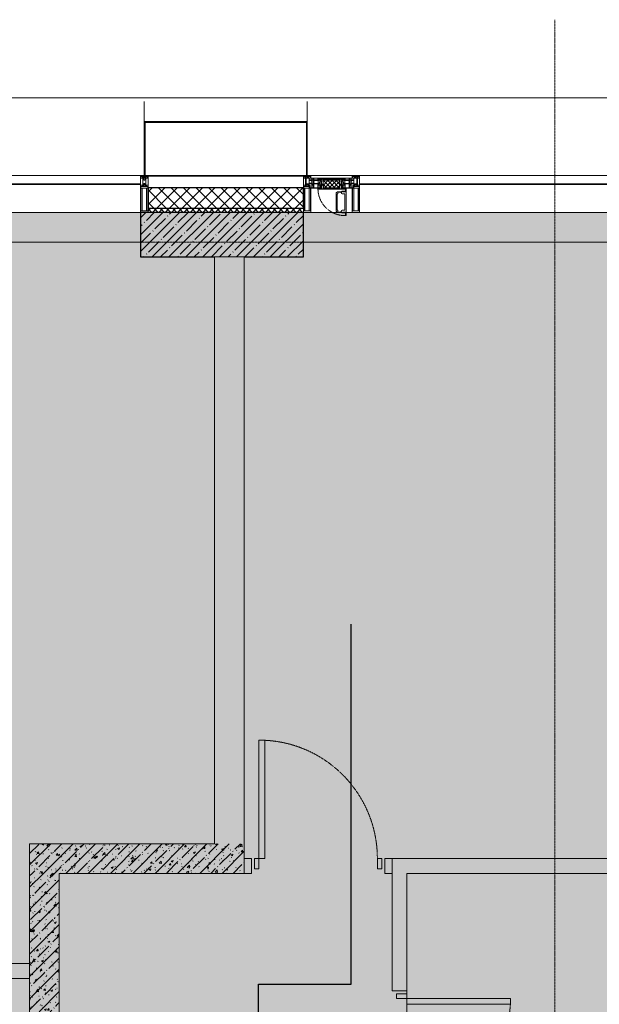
# Model space of a CAD drawing. Header units: millimetres. Extents: x -542966 to 178656, y -69521 to 267189.
# Tile 144 of 256: x -187720 to -183803, y 249486 to 256140. Entities that reach past the tile are written whole.
import ezdxf

# ---------------------------------------------------------------- set-up
doc = ezdxf.new("R2010")
doc.units = ezdxf.units.MM
doc.linetypes.add('-D1-02х01', pattern=[3, 2, -1])
doc.linetypes.add('-D1d1-15x02', pattern=[19, 15, -2, 0, -2])
for name, color, linetype, lineweight in [('_0', 7, 'Continuous', 13), ('A-COLS', 7, 'Continuous', 5), ('A-DETL-GENF', 7, 'Continuous', 5), ('A-DOOR', 7, 'Continuous', 5), ('A-FLOR', 7, 'Continuous', 5), ('A-GLAZ', 7, 'Continuous', 5), ('A-GLAZ-CURT', 8, 'Continuous', 5), ('A-GLAZ-CWMG', 8, 'Continuous', 5), ('A-WALL', 7, 'Continuous', 5), ('A-WALL-FNSH', 8, 'Continuous', 5), ('I-WALL', 7, 'Continuous', 5), ('S-COLS', 7, 'Continuous', 5), ('S-GRID', 7, 'Continuous', 5), ('Ограждение', 7, 'Continuous', 5), ('Поручни', 7, 'Continuous', 5)]:
    doc.layers.add(name, color=color, linetype=linetype, lineweight=lineweight)
doc.layers.add('PDF12_0', color=30, linetype='Continuous', true_color=0xff7f00)
doc.layers.add('Сводный план', color=1, linetype='Continuous', lineweight=0, true_color=0xff0000)
pattern_1 = [(45, (-192252.93, 225386.45), (-75.43415, 75.43415), [106.68, -17.78, 3.556, -17.78]), (45, (-192252.93, 225461.84), (-75.43415, 75.43415), []), (50, (-192252.93, 225386.45), (127.5292, -11.15758), [13.335, -146.685]), (355, (-192252.93, 225386.45), (-24.66966, 133.74), [10.668, -117.348]), (100.451, (-192242.31, 225385.52), (102.85973, 122.5818), [11.333, -124.663]), (46.184, (-192252.93, 225422.01), (189.75516, -29.4304), [20.002, -220.027]), (96.636, (-192237.12, 225419.56), (166.1822, 173.1996), [17, -186.995]), (351.184, (-192252.93, 225422.01), (166.1839, 173.1976), [16.002, -176.022]), (21, (-192235.15, 225413.12), (106.13027, -71.58603), [13.335, -146.685]), (326, (-192235.15, 225413.12), (43.2619, 128.93175), [10.668, -117.348]), (71.451, (-192226.31, 225407.15), (149.392, 57.34505), [11.333, -124.663]), (37.5, (-192252.935, 225386.45), (2.16223, 59.18836), [3.353, -112.573, 3.353, -115.773, -117.792]), (37.5, (-192252.935, 225386.45), (2.16223, 59.18836), [-235.052, 3.353, -114.44]), (7.5, (-192252.935, 225386.45), (46.77386, 70.12615), [3.353, -64.567, 3.353, -109.906, -44.894]), (7.5, (-192252.935, 225386.45), (46.77386, 70.12615), [-181.178, 3.353, -41.542]), (327.5, (-192292.584, 225386.45), (94.91367, -4.01009), [3.353, -41.097, 3.353, -135.331, -184.023]), (327.5, (-192292.584, 225386.45), (94.91367, -4.01009), [-183.134, 3.353, -180.67]), (317.5, (-192310.36, 225386.45), (103.69057, 17.79882), [3.353, -54.432, 3.353, -88.748, -130.683]), (317.5, (-192310.36, 225386.45), (103.69057, 17.79882), [-149.885, 3.353, -127.33])]

# ---------------------------------------------------------------- blocks, each defined once
blk = doc.blocks.new('iuiuiuyt66')
at = {"layer": 'PDF12_0', "lineweight": 25}
blk.add_lwpolyline([(6197.6, 22038.8), (6197.6, 24185.1), (6822, 24185.1), (6822, 26619.3)], dxfattribs=at)
blk = doc.blocks.new('System Panel - A_PAN_Glass-4664071-50_AS_M_L19')
at = {"layer": 'A-GLAZ-CURT'}
for p, q in [((910, 0), (-910, 0)), ((-910, 0), (-910, -55)), ((910, -55), (910, 0)), ((-910, -55), (910, -55))]:
    blk.add_line(p, q, dxfattribs=at)
blk = doc.blocks.new('Rectangular Mullion - 50Wx250H-2623690-50_AS_M_L19')
at = {"layer": 'A-DETL-GENF'}
for p, q in [((-25, 84), (-25, 250)), ((-25, 250), (0, 250)), ((-23, 237.3), (0, 237.3)), ((-23, 237.3), (-23, 84)), ((-14.9, 84), (-14.9, 237.3)), ((25, 250), (0, 250)), ((23, 237.3), (0, 237.3)), ((14.9, 84), (14.9, 237.3)), ((23, 237.3), (23, 73.6)), ((25, 65.2), (25, 250)), ((0, 84), (-15, 84)), ((-0.5, 73.6), (-15, 73.6)), ((-10, 71.3), (-12, 71.3)), ((-10, 57.4), (-10, 71.3)), ((-7, 65.2), (-5.9, 67.3)), ((-4.1, 67.3), (-5.9, 67.3)), ((-4.1, 67.3), (-2.9, 65.1)), ((0, 84), (23, 84)), ((0.5, 73.6), (23, 73.6)), ((4.1, 67.3), (2.9, 65.1)), ((4.1, 67.3), (5.9, 67.3)), ((7, 65.2), (5.9, 67.3)), ((10, 71.3), (14, 71.3)), ((10, 53), (10, 71.3)), ((14, 71.3), (14, 65.2)), ((-23.8, 14.6), (-25, 14.2)), ((-25, 0), (-25, 14.2)), ((-23.8, 17), (-23.8, 14.6)), ((-22.5, 10.6), (-23.8, 14.6)), ((-22.5, 10.6), (-23.7, 9.9)), ((-23.7, 1.3), (-23.7, 9.9)), ((-23.7, 1.3), (-11.8, 1.3)), ((-23.2, 10.2), (-22.5, 8)), ((-22.5, 8), (-22.5, 4.5)), ((-21.3, 4.5), (-22.5, 4.5)), ((-22.3, 17), (-22.3, 16)), ((-22.3, 16), (-21.3, 16)), ((-19.9, 17), (-21.3, 16)), ((-21.3, 4.5), (-21.3, 6.5)), ((-21.3, 6.5), (-14.2, 6.5)), ((-7.4, 16.6), (-18.4, 16.6)), ((-14.2, 6.5), (-14.2, 4.5)), ((-13.2, 4.5), (-14.2, 4.5)), ((-13.2, 4.5), (-12.2, 7.2)), ((-12.7, 7.6), (-11.3, 11.4)), ((-12.7, 7.6), (-11.8, 6.9)), ((-12.2, 9), (-12.2, 14.8)), ((-12.2, 14.8), (0, 14.8)), ((-11.8, 1.3), (-11.8, 6.9)), ((-10.5, 11.2), (-11.3, 11.4)), ((-10.5, 1.5), (-10.5, 11.2)), ((-4.8, 1.5), (-10.5, 1.5)), ((-7, 65.2), (-7, 57)), ((0, 8), (-4.8, 8)), ((-4.8, 1.5), (-4.8, 8)), ((-2.9, 65.1), (-2.9, 57)), ((-2.6, 16.8), (0, 16.8)), ((2.6, 16.8), (0, 16.8)), ((0, 14.8), (0, 16.8)), ((0, 14.8), (0, 16.8)), ((12.2, 14.8), (0, 14.8)), ((0, 0), (0, 8)), ((0, 8), (4.8, 8)), ((0, 0), (0, 8)), ((2.9, 65.1), (2.9, 57)), ((4.8, 1.5), (4.8, 8)), ((4.8, 1.5), (10.5, 1.5)), ((8.5, 23), (6, 25.5)), ((6, 18), (7.4, 18)), ((7, 65.2), (7, 54.7)), ((8.7, 53), (7, 54.7)), ((7.4, 18), (7.4, 16.6)), ((7.4, 16.6), (18.4, 16.6)), ((7.5, 18.5), (8.5, 18.5)), ((7.5, 17), (7.5, 18.5)), ((10, 17), (7.5, 17)), ((8.5, 18.5), (8.5, 23)), ((8.7, 53), (10, 53)), ((10, 53), (10, 17)), ((10.5, 11.2), (11.3, 11.4)), ((10.5, 1.5), (10.5, 11.2)), ((12.7, 7.6), (11.3, 11.4)), ((12.7, 7.6), (11.8, 6.9)), ((11.8, 1.3), (11.8, 6.9)), ((23.7, 1.3), (11.8, 1.3)), ((12.2, 9), (12.2, 14.8)), ((13.2, 4.5), (12.2, 7.2)), ((13.2, 4.5), (14.2, 4.5)), ((14, 65.2), (25, 65.2)), ((21.3, 6.5), (14.2, 6.5)), ((14.2, 6.5), (14.2, 4.5)), ((18.4, 16.6), (19, 17.6)), ((19, 17.6), (21.3, 16)), ((22.3, 16), (21.3, 16)), ((21.3, 4.5), (21.3, 6.5)), ((21.3, 4.5), (22.5, 4.5)), ((22.3, 17), (22.3, 16)), ((22.3, 17), (23.8, 17)), ((22.5, 10.6), (23.8, 14.6)), ((22.5, 10.6), (23.7, 9.9)), ((23.2, 10.2), (22.5, 8)), ((22.5, 8), (22.5, 4.5)), ((23.7, 1.3), (23.7, 9.9)), ((23.8, 17), (23.8, 14.6)), ((23.8, 14.6), (25, 14.2)), ((25, 0), (25, 14.2)), ((-25, 0), (0, 0)), ((25, 0), (0, 0))]:
    blk.add_line(p, q, dxfattribs=at)
for centre, start, end in [((-0.5, 73.1), 360, 90), ((0.5, 73.1), 90, 180)]:
    blk.add_arc(centre, 0.5, start, end, dxfattribs=at)
blk = doc.blocks.new('Rectangular Mullion - R_StandardFrame_50Wx250H-4664070-50_AS_M_L19')
at = {"layer": 'A-GLAZ-CWMG', "lineweight": 9}
for p, q in [((-25, 84), (-25, 250)), ((-25, 250), (25, 250)), ((25, 250), (25, 0)), ((-25, 0), (-25, 17)), ((25, 0), (-25, 0))]:
    blk.add_line(p, q, dxfattribs=at)
blk = doc.blocks.new('A_PAN_Створка - 383мм-V26-50_AS_M_L19')
at = {"layer": 'A-GLAZ-CURT'}
h = blk.add_hatch(dxfattribs=at)
h.set_pattern_fill('FP_29', color=256, style=0, pattern_type=2)
h.set_pattern_definition([(45, (-6640, -29700), (-14.142136, 14.142136), []), (135, (-6640, -29700), (-14.142136, -14.142136), [])])
h.paths.add_polyline_path([(-53.6, -82.7), (54.6, -81.8), (54.6, -63.4), (57.2, -60.8), (57.2, -36.4), (54.9, -34.1), (54.5, -31.8), (-54.5, -31.8), (-54.9, -34.1), (-57.2, -36.4), (-57.2, -60.8), (-54.6, -63.4), (-54.6, -81.8)])
at = {"layer": 'A-DETL-GENF'}
for p, q in [((-73.9, -62.5), (-70, -62.5)), ((-73.9, -87.5), (-73.9, -62.5)), ((-69.4, -66.5), (-73.9, -66.5)), ((-70, -32.1), (-61.4, -23.5)), ((-70, -62.5), (-70, -32.1)), ((-69.4, -81.5), (-69.4, -66.5)), ((-61.7, -62.5), (-67.9, -62.5)), ((-67.9, -62.5), (-67.9, -89.3)), ((-67.8, -38.3), (-65.7, -37.4)), ((-67.8, -55.7), (-67.8, -38.3)), ((-66, -56.5), (-67.8, -55.7)), ((-66, -56.5), (-62, -59.1)), ((-65.7, -37.4), (-60.8, -34.7)), ((-62, -59.1), (-60.7, -61)), ((-61.7, -64.9), (-61.7, -62.5)), ((-60.1, -67.7), (-61.7, -64.9)), ((61.4, -23.5), (-61.4, -23.5)), ((-60.8, -34.7), (-57.3, -35.9)), ((-60.7, -61), (-57.4, -61)), ((-57.4, -61), (-54.9, -63.5)), ((-55.2, -33.8), (-57.3, -35.9)), ((-54.9, -34.1), (-57.2, -36.4)), ((-57.2, -36.4), (-57.2, -60.8)), ((-57.2, -60.8), (-54.6, -63.4)), ((-55.2, -33.8), (-54.8, -31.5)), ((-54.9, -25.8), (-53.9, -24.8)), ((-54.9, -29.5), (-54.9, -25.8)), ((-53.9, -30.5), (-54.9, -29.5)), ((-54.5, -31.8), (-54.9, -34.1)), ((-54.9, -63.5), (-54.9, -81.9)), ((0, -31.5), (-54.8, -31.5)), ((-54.6, -63.4), (-54.6, -81.8)), ((54.5, -31.8), (-54.5, -31.8)), ((-53.9, -24.8), (53.9, -24.8)), ((53.9, -30.5), (-53.9, -30.5)), ((0, -31.5), (54.8, -31.5)), ((54.9, -25.8), (53.9, -24.8)), ((53.9, -30.5), (54.9, -29.5)), ((54.9, -34.1), (54.5, -31.8)), ((54.6, -63.4), (57.2, -60.8)), ((54.6, -81.8), (54.6, -63.4)), ((55.2, -33.8), (54.8, -31.5)), ((54.9, -29.5), (54.9, -25.8)), ((57.2, -36.4), (54.9, -34.1)), ((57.4, -61), (54.9, -63.5)), ((54.9, -63.5), (54.9, -81.9)), ((55.2, -33.8), (57.3, -35.9)), ((57.2, -60.8), (57.2, -36.4)), ((60.8, -34.7), (57.3, -35.9)), ((60.7, -61), (57.4, -61)), ((60.1, -67.7), (61.7, -64.9)), ((62, -59.1), (60.7, -61)), ((65.7, -37.4), (60.8, -34.7)), ((70, -32.1), (61.4, -23.5)), ((61.7, -62.5), (67.9, -62.5)), ((61.7, -64.9), (61.7, -62.5)), ((66, -56.5), (62, -59.1)), ((67.8, -38.3), (65.7, -37.4)), ((66, -56.5), (67.8, -55.7)), ((67.8, -55.7), (67.8, -38.3)), ((67.9, -62.5), (67.9, -89.3)), ((69.4, -66.5), (73.9, -66.5)), ((69.4, -81.5), (69.4, -66.5)), ((70, -62.5), (70, -32.1)), ((73.9, -62.5), (70, -62.5)), ((73.9, -87.5), (73.9, -62.5)), ((-91.5, -87.5), (-73.9, -87.5)), ((-91.5, -92), (-91.5, -87.5)), ((-91.5, -92), (91.5, -92)), ((-83.4, -90.3), (-83.4, -87.5)), ((-83.4, -90.3), (-69.4, -90.3)), ((-73.9, -81.5), (-69.4, -81.5)), ((-69.4, -85.5), (-73.9, -85.5)), ((-69.4, -90.3), (-69.4, -85.5)), ((-67.9, -89.3), (-66.9, -90.3)), ((-66.9, -90.3), (-57.4, -90.3)), ((-56.4, -67.7), (-60.1, -67.7)), ((-57.4, -90.3), (-56.4, -89.4)), ((-56.4, -89.4), (-56.4, -67.7)), ((-54.9, -81.9), (-53.8, -83)), ((-54.9, -85.6), (-53.9, -84.6)), ((-54.9, -89.3), (-54.9, -85.6)), ((-53.9, -90.3), (-54.9, -89.3)), ((-54.6, -81.8), (-53.6, -82.7)), ((-53.9, -84.6), (53.9, -84.6)), ((53.9, -90.3), (-53.9, -90.3)), ((53.8, -83), (-53.8, -83)), ((-53.6, -82.7), (53.6, -82.7)), ((53.6, -82.7), (54.6, -81.8)), ((54.9, -81.9), (53.8, -83)), ((54.9, -85.6), (53.9, -84.6)), ((53.9, -90.3), (54.9, -89.3)), ((54.9, -89.3), (54.9, -85.6)), ((56.4, -67.7), (60.1, -67.7)), ((56.4, -89.4), (56.4, -67.7)), ((57.4, -90.3), (56.4, -89.4)), ((66.9, -90.3), (57.4, -90.3)), ((67.9, -89.3), (66.9, -90.3)), ((73.9, -81.5), (69.4, -81.5)), ((69.4, -85.5), (73.9, -85.5)), ((69.4, -90.3), (69.4, -85.5)), ((83.4, -90.3), (69.4, -90.3)), ((91.5, -87.5), (73.9, -87.5)), ((83.4, -90.3), (83.4, -87.5)), ((91.5, -92), (91.5, -87.5))]:
    blk.add_line(p, q, dxfattribs=at)
at = {"layer": 'A-DETL-GENF', "color": 9, "true_color": 0xc8c8c8}
for p, q in [((39.7, -109), (31.1, -117.6)), ((31.1, -117.6), (31.1, -240.4)), ((41.4, -123.8), (39.1, -124.2)), ((39.1, -179), (39.1, -124.2)), ((70.1, -109), (39.7, -109)), ((41.4, -123.8), (43.5, -121.7)), ((45, -113.3), (42.3, -118.2)), ((42.3, -118.2), (43.5, -121.7)), ((45.9, -111.2), (45, -113.3)), ((63.3, -111.2), (45.9, -111.2)), ((64.1, -113), (63.3, -111.2)), ((64.1, -113), (66.7, -117)), ((66.7, -117), (68.6, -118.3)), ((68.6, -118.3), (68.6, -121.6)), ((68.6, -121.6), (71.1, -124.1)), ((70.1, -105.1), (70.1, -109)), ((95.1, -105.1), (70.1, -105.1)), ((71.1, -124.1), (89.5, -124.1)), ((74.1, -109.6), (74.1, -105.1)), ((89.1, -109.6), (74.1, -109.6)), ((89.1, -105.1), (89.1, -109.6)), ((89.5, -124.1), (90.6, -125.2)), ((90.6, -125.2), (90.6, -232.8)), ((93.1, -109.6), (93.1, -105.1)), ((97.9, -109.6), (93.1, -109.6)), ((95.1, -87.5), (95.1, -105.1)), ((99.6, -87.5), (95.1, -87.5)), ((97.9, -95.6), (95.1, -95.6)), ((97.9, -95.6), (97.9, -109.6)), ((99.6, -270.5), (99.6, -87.5)), ((39.1, -179), (39.1, -233.8)), ((39.7, -249), (31.1, -240.4)), ((41.4, -234.2), (39.1, -233.8)), ((70.1, -249), (39.7, -249)), ((41.4, -234.2), (43.5, -236.3)), ((42.3, -239.8), (43.5, -236.3)), ((45, -244.7), (42.3, -239.8)), ((45.9, -246.8), (45, -244.7)), ((63.3, -246.8), (45.9, -246.8)), ((64.1, -245), (63.3, -246.8)), ((64.1, -245), (66.7, -241)), ((66.7, -241), (68.6, -239.7)), ((68.6, -236.4), (71.1, -233.9)), ((68.6, -239.7), (68.6, -236.4)), ((70.1, -252.9), (70.1, -249)), ((95.1, -252.9), (70.1, -252.9)), ((71.1, -233.9), (89.5, -233.9)), ((74.1, -248.4), (74.1, -252.9)), ((89.1, -248.4), (74.1, -248.4)), ((89.1, -252.9), (89.1, -248.4)), ((89.5, -233.9), (90.6, -232.8)), ((93.1, -248.4), (93.1, -252.9)), ((97.9, -248.4), (93.1, -248.4)), ((95.1, -270.5), (95.1, -252.9)), ((97.9, -262.4), (95.1, -262.4)), ((97.9, -262.4), (97.9, -248.4)), ((99.6, -270.5), (95.1, -270.5))]:
    blk.add_line(p, q, dxfattribs=at)
at = {"layer": 'A-GLAZ'}
for p, q in [((-67.9, -17), (-171, -17)), ((-171, -17), (-171, -57)), ((-171, -18.5), (-153.5, -18.5)), ((-171, -55.5), (-152, -55.5)), ((-171, -57), (-156, -57)), ((-153.5, -18.5), (-152, -20)), ((-153, -60), (-153, -73.5)), ((-152, -20), (-152, -73.5)), ((-150.5, -17), (-150.5, -29.4)), ((-132.4, -18.6), (-150.5, -18.6)), ((-150.5, -29.4), (-132.4, -29.4)), ((-150.5, -33.6), (-150.5, -68)), ((-136.3, -33.6), (-150.5, -33.6)), ((-136.4, -52.4), (-150.5, -52.4)), ((-150.5, -56.6), (-132.4, -56.6)), ((-137.2, -31), (-135.8, -35)), ((-132.5, -31), (-137.2, -31)), ((-137.2, -54.8), (-135.8, -50.8)), ((-132.5, -54.8), (-137.2, -54.8)), ((-132.1, -36.8), (-135.8, -35)), ((-132.1, -49), (-135.8, -50.8)), ((-132.5, -31.9), (-133.4, -33.7)), ((-133.4, -33.7), (-130.1, -35.3)), ((-133.4, -52), (-130.1, -50.4)), ((-132.5, -53.8), (-133.4, -52)), ((-132.5, -31.9), (-132.5, -31)), ((-132.5, -53.8), (-132.5, -54.8)), ((-132.4, -29.4), (-132.4, -18.6)), ((-132.4, -56.6), (-132.4, -82.5)), ((-132.1, -49), (-132.1, -36.8)), ((-131, -18.2), (-131, -29.5)), ((-120.8, -18.2), (-131, -18.2)), ((-131, -29.5), (-120.8, -29.5)), ((-131, -30.9), (-131, -33)), ((-120.8, -30.9), (-131, -30.9)), ((-129.4, -34.6), (-131, -33)), ((-129.4, -51.1), (-131, -52.7)), ((-131, -55.1), (-131, -52.7)), ((-120.8, -55.1), (-131, -55.1)), ((-131, -56.5), (-131, -62.6)), ((-131, -56.5), (-120.8, -56.5)), ((-120.8, -62.6), (-131, -62.6)), ((-131, -64.6), (-120.8, -64.6)), ((-131, -82.5), (-131, -64.6)), ((-130.1, -35.3), (-129.4, -34.6)), ((-130.1, -35.3), (-130.1, -50.4)), ((-130.1, -50.4), (-129.4, -51.1)), ((-122.4, -34.6), (-120.8, -33)), ((-121.7, -35.3), (-122.4, -34.6)), ((-121.7, -50.4), (-122.4, -51.1)), ((-122.4, -51.1), (-120.8, -52.7)), ((-118.4, -33.7), (-121.7, -35.3)), ((-121.7, -35.3), (-121.7, -50.4)), ((-118.4, -52), (-121.7, -50.4)), ((-120.8, -18.2), (-120.8, -29.5)), ((-120.8, -30.9), (-120.8, -33)), ((-120.8, -55.1), (-120.8, -52.7)), ((-120.8, -56.5), (-120.8, -62.6)), ((-120.8, -82.5), (-120.8, -64.6)), ((-119.7, -36.8), (-115.9, -35)), ((-119.7, -49), (-119.7, -36.8)), ((-119.7, -49), (-115.9, -50.8)), ((-119.3, -18.6), (-92.5, -18.6)), ((-119.3, -29.4), (-119.3, -18.6)), ((-92.5, -29.4), (-119.3, -29.4)), ((-119.3, -31), (-114.6, -31)), ((-119.3, -31.9), (-119.3, -31)), ((-119.3, -31.9), (-118.4, -33.7)), ((-119.3, -53.8), (-118.4, -52)), ((-119.3, -53.8), (-119.3, -54.8)), ((-119.3, -54.8), (-114.6, -54.8)), ((-119.3, -56.6), (-119.3, -82.5)), ((-92.5, -56.6), (-119.3, -56.6)), ((-114.6, -31), (-115.9, -35)), ((-114.6, -54.8), (-115.9, -50.8)), ((-94.1, -33.5), (-115.4, -33.5)), ((-94.1, -52.5), (-115.3, -52.5)), ((-89.9, -35.1), (-94.1, -33.5)), ((-89.9, -50.9), (-94.1, -52.5)), ((-92.5, -18.6), (-92.5, -29.4)), ((-92.5, -56.6), (-92.5, -82.5)), ((-90.8, -18.5), (-90.8, -29.4)), ((-87.3, -18.5), (-90.8, -18.5)), ((-90.8, -29.4), (-85.9, -29.4)), ((-90.8, -56.6), (-85.9, -56.6)), ((-90.8, -62.7), (-90.8, -56.6)), ((-80.4, -62.7), (-90.8, -62.7)), ((-90.8, -64.6), (-90.8, -82.5)), ((-80.1, -64.6), (-90.8, -64.6)), ((-89.9, -32.5), (-89.9, -35.1)), ((-85.9, -32.5), (-89.9, -32.5)), ((-89.9, -35.1), (-89.9, -50.9)), ((-89.9, -52.2), (-89.9, -50.9)), ((-89.9, -52.2), (-88.6, -53.5)), ((-85.9, -53.5), (-88.6, -53.5)), ((-87.3, -20.4), (-87.3, -18.5)), ((-87.3, -20.4), (-87.3, -21.9)), ((-84.8, -20.4), (-87.3, -20.4)), ((-87.3, -21.9), (-85.9, -21.9)), ((-85.9, -18.2), (-85.9, -20.4)), ((-75.9, -18.2), (-85.9, -18.2)), ((-85.9, -21.9), (-85.9, -29.4)), ((-85.9, -29.4), (-85.9, -32.5)), ((-85.9, -53.5), (-78, -45.6)), ((-85.9, -56.6), (-85.9, -53.5)), ((-83.4, -20.4), (-84.8, -20.4)), ((-70, -33.8), (-83.4, -20.4)), ((-80.4, -61.1), (-80.4, -62.7)), ((-78, -61.1), (-80.4, -61.1)), ((-80.1, -66.1), (-80.1, -64.6)), ((-78, -66.1), (-80.1, -66.1)), ((-78, -84), (-78, -23.5)), ((-78, -23.5), (-67.9, -23.5)), ((-78, -36.8), (-70, -36.8)), ((-78, -45.6), (-78, -36.8)), ((-78, -66.1), (-78, -61.1)), ((-75.9, -21.5), (-75.9, -18.2)), ((-75.9, -21.5), (-75.9, -23.5)), ((-74.9, -21.5), (-75.9, -21.5)), ((-75.9, -23.5), (-73, -23.5)), ((-74.9, -17.9), (-74.9, -21.5)), ((-68.9, -17.9), (-74.9, -17.9)), ((-70, -62.5), (-73.9, -62.5)), ((-73.9, -62.5), (-73.9, -87.5)), ((-67.2, -29.3), (-73, -23.5)), ((-61.4, -23.5), (-70, -32.1)), ((-70, -32.1), (-70, -62.5)), ((-70, -36.8), (-70, -33.8)), ((-68.9, -21.5), (-68.9, -17.9)), ((-67.9, -21.5), (-68.9, -21.5)), ((67.9, -17), (-67.9, -17)), ((-61.4, -23.5), (-67.9, -17)), ((-67.9, -17), (-67.9, -23.5)), ((-67.9, -17), (67.9, -17)), ((-67.9, -21.5), (-67.9, -23.5)), ((-67.9, -23.5), (-64.6, -26.8)), ((-67.9, -23.5), (-64.6, -26.8)), ((-64.6, -26.8), (-67.2, -29.3)), ((-64.6, -26.8), (-61.4, -23.5)), ((61.4, -23.5), (-61.4, -23.5)), ((67.9, -17), (61.4, -23.5)), ((70, -32.1), (61.4, -23.5)), ((61.4, -23.5), (64.6, -26.8)), ((67.9, -23.5), (64.6, -26.8)), ((64.6, -26.8), (67.9, -23.5)), ((64.6, -26.8), (67.2, -29.3)), ((67.2, -29.3), (73, -23.5)), ((67.9, -23.5), (67.9, -17)), ((171, -17), (67.9, -17)), ((67.9, -21.5), (67.9, -23.5)), ((67.9, -21.5), (68.9, -21.5)), ((67.9, -23.5), (78, -23.5)), ((68.9, -17.9), (74.9, -17.9)), ((68.9, -21.5), (68.9, -17.9)), ((70, -33.8), (83.4, -20.4)), ((70, -62.5), (70, -32.1)), ((70, -36.8), (70, -33.8)), ((78, -36.8), (70, -36.8)), ((73.9, -62.5), (70, -62.5)), ((75.9, -23.5), (73, -23.5)), ((73.9, -87.5), (73.9, -62.5)), ((74.9, -17.9), (74.9, -21.5)), ((74.9, -21.5), (75.9, -21.5)), ((75.9, -18.2), (85.9, -18.2)), ((75.9, -21.5), (75.9, -18.2)), ((75.9, -21.5), (75.9, -23.5)), ((78, -23.5), (78, -84)), ((78, -45.6), (78, -36.8)), ((85.9, -53.5), (78, -45.6)), ((78, -61.1), (80.4, -61.1)), ((78, -66.1), (78, -61.1)), ((78, -66.1), (80.1, -66.1)), ((80.1, -64.6), (90.8, -64.6)), ((80.1, -66.1), (80.1, -64.6)), ((80.4, -61.1), (80.4, -62.7)), ((80.4, -62.7), (90.8, -62.7)), ((83.4, -20.4), (84.8, -20.4)), ((84.8, -20.4), (87.3, -20.4)), ((85.9, -18.2), (85.9, -20.4)), ((85.9, -21.9), (85.9, -29.4)), ((87.3, -21.9), (85.9, -21.9)), ((85.9, -29.4), (85.9, -32.5)), ((90.8, -29.4), (85.9, -29.4)), ((85.9, -32.5), (89.9, -32.5)), ((85.9, -53.5), (88.6, -53.5)), ((85.9, -56.6), (85.9, -53.5)), ((90.8, -56.6), (85.9, -56.6)), ((87.3, -18.5), (90.8, -18.5)), ((87.3, -20.4), (87.3, -18.5)), ((87.3, -20.4), (87.3, -21.9)), ((89.9, -52.2), (88.6, -53.5)), ((89.9, -32.5), (89.9, -35.1)), ((89.9, -35.1), (94.1, -33.5)), ((89.9, -35.1), (89.9, -50.9)), ((89.9, -50.9), (94.1, -52.5)), ((89.9, -52.2), (89.9, -50.9)), ((90.8, -18.5), (90.8, -29.4)), ((90.8, -62.7), (90.8, -56.6)), ((90.8, -64.6), (90.8, -82.5)), ((92.5, -18.6), (92.5, -29.4)), ((119.3, -18.6), (92.5, -18.6)), ((92.5, -29.4), (119.3, -29.4)), ((92.5, -56.6), (119.3, -56.6)), ((92.5, -56.6), (92.5, -82.5)), ((94.1, -33.5), (115.4, -33.5)), ((94.1, -52.5), (115.3, -52.5)), ((114.6, -31), (115.9, -35)), ((119.3, -31), (114.6, -31)), ((114.6, -54.8), (115.9, -50.8)), ((119.3, -54.8), (114.6, -54.8)), ((119.7, -36.8), (115.9, -35)), ((119.7, -49), (115.9, -50.8)), ((119.3, -31.9), (118.4, -33.7)), ((118.4, -33.7), (121.7, -35.3)), ((118.4, -52), (121.7, -50.4)), ((119.3, -53.8), (118.4, -52)), ((119.3, -29.4), (119.3, -18.6)), ((119.3, -31.9), (119.3, -31)), ((119.3, -53.8), (119.3, -54.8)), ((119.3, -56.6), (119.3, -82.5)), ((119.7, -49), (119.7, -36.8)), ((120.8, -18.2), (120.8, -29.5)), ((120.8, -18.2), (131, -18.2)), ((131, -29.5), (120.8, -29.5)), ((120.8, -30.9), (120.8, -33)), ((120.8, -30.9), (131, -30.9)), ((122.4, -34.6), (120.8, -33)), ((122.4, -51.1), (120.8, -52.7)), ((120.8, -55.1), (120.8, -52.7)), ((120.8, -55.1), (131, -55.1)), ((120.8, -56.5), (120.8, -62.6)), ((131, -56.5), (120.8, -56.5)), ((120.8, -62.6), (131, -62.6)), ((120.8, -82.5), (120.8, -64.6)), ((131, -64.6), (120.8, -64.6)), ((121.7, -35.3), (122.4, -34.6)), ((121.7, -35.3), (121.7, -50.4)), ((121.7, -50.4), (122.4, -51.1)), ((129.4, -34.6), (131, -33)), ((130.1, -35.3), (129.4, -34.6)), ((130.1, -50.4), (129.4, -51.1)), ((129.4, -51.1), (131, -52.7)), ((133.4, -33.7), (130.1, -35.3)), ((130.1, -35.3), (130.1, -50.4)), ((133.4, -52), (130.1, -50.4)), ((131, -18.2), (131, -29.5)), ((131, -30.9), (131, -33)), ((131, -55.1), (131, -52.7)), ((131, -56.5), (131, -62.6)), ((131, -82.5), (131, -64.6)), ((132.1, -36.8), (135.8, -35)), ((132.1, -49), (132.1, -36.8)), ((132.1, -49), (135.8, -50.8)), ((132.4, -18.6), (150.5, -18.6)), ((132.4, -29.4), (132.4, -18.6)), ((150.5, -29.4), (132.4, -29.4)), ((150.5, -56.6), (132.4, -56.6)), ((132.4, -56.6), (132.4, -82.5)), ((132.5, -31), (137.2, -31)), ((132.5, -31.9), (132.5, -31)), ((132.5, -31.9), (133.4, -33.7)), ((132.5, -53.8), (133.4, -52)), ((132.5, -53.8), (132.5, -54.8)), ((132.5, -54.8), (137.2, -54.8)), ((137.2, -31), (135.8, -35)), ((137.2, -54.8), (135.8, -50.8)), ((136.3, -33.6), (150.5, -33.6)), ((136.4, -52.4), (150.5, -52.4)), ((150.5, -17), (150.5, -29.4)), ((150.5, -33.6), (150.5, -68)), ((153.5, -18.5), (152, -20)), ((152, -20), (152, -73.5)), ((171, -55.5), (152, -55.5)), ((153, -73.5), (153, -60)), ((171, -18.5), (153.5, -18.5)), ((156, -57), (171, -57)), ((171, -57), (171, -17)), ((-153, -73.5), (-150, -73.5)), ((-150.5, -68), (-143.5, -68)), ((-150.5, -69.5), (-150.5, -73.5)), ((-145, -69.5), (-150.5, -69.5)), ((-150, -73.5), (-150, -84)), ((-150, -84), (-78, -84)), ((-148.5, -81), (-148.5, -82.5)), ((-143.5, -81), (-148.5, -81)), ((-148.5, -82.5), (-132.4, -82.5)), ((-145, -69.5), (-145, -79.5)), ((-143.5, -68), (-143.5, -81)), ((-131, -82.5), (-120.8, -82.5)), ((-119.3, -82.5), (-92.5, -82.5)), ((-73.9, -87.5), (-91.5, -87.5)), ((-91.5, -87.5), (-91.5, -92)), ((-91.5, -92), (91.5, -92)), ((-90.8, -82.5), (-79.5, -82.5)), ((-78, -84), (-85, -84)), ((-85, -84), (-85, -87.5)), ((-85, -87.5), (-78, -87.5)), ((-79.5, -80.6), (-78, -80.6)), ((-79.5, -82.5), (-79.5, -80.6)), ((-78, -87.5), (-78, -84)), ((-78, -84), (-73.9, -84)), ((73.9, -84), (78, -84)), ((91.5, -87.5), (73.9, -87.5)), ((79.5, -80.6), (78, -80.6)), ((78, -87.5), (78, -84)), ((78, -84), (85, -84)), ((78, -84), (150, -84)), ((85, -87.5), (78, -87.5)), ((79.5, -82.5), (79.5, -80.6)), ((90.8, -82.5), (79.5, -82.5)), ((85, -84), (85, -87.5)), ((91.5, -92), (91.5, -87.5)), ((119.3, -82.5), (92.5, -82.5)), ((131, -82.5), (120.8, -82.5)), ((148.5, -82.5), (132.4, -82.5)), ((143.5, -68), (143.5, -81)), ((150.5, -68), (143.5, -68)), ((143.5, -81), (148.5, -81)), ((145, -69.5), (150.5, -69.5)), ((145, -69.5), (145, -79.5)), ((148.5, -81), (148.5, -82.5)), ((150, -84), (150, -73.5)), ((150, -73.5), (153, -73.5)), ((150.5, -69.5), (150.5, -73.5))]:
    blk.add_line(p, q, dxfattribs=at)
for centre, start, end in [((-156, -60), 0, 90), ((156, -60), 90, 180)]:
    blk.add_arc(centre, 3, start, end, dxfattribs=at)
at = {"layer": 'A-GLAZ', "linetype": '-D1-02х01'}
blk.add_arc((91.4, -87.5), 183, 181.40905, 271.14454, dxfattribs=at)
blk = doc.blocks.new('Rectangular Mullion - R_StandardFrame_50Wx250H-3323618-50_AS_M_L19')
at = {"layer": 'A-GLAZ-CWMG'}
for p, q in [((37450, 1250), (37450, 1039.9)), ((37700, 1250), (37700, 970)), ((37450, 1010.4), (37450, 970))]:
    blk.add_line(p, q, dxfattribs=at)
blk = doc.blocks.new('Rectangular Mullion - 50Wx250H-V1-50_AS_M_L19')
at = {"layer": 'A-DETL-GENF'}
for p, q in [((-25, 65.2), (-25, 250)), ((-25, 250), (0, 250)), ((-23, 237.3), (0, 237.3)), ((-23, 237.3), (-23, 73.6)), ((-14.9, 84), (-14.9, 237.3)), ((25, 250), (0, 250)), ((23, 237.3), (0, 237.3)), ((14.9, 84), (14.9, 237.3)), ((23, 237.3), (23, 73.6)), ((25, 65.2), (25, 250)), ((0, 84), (-23, 84)), ((-0.5, 73.6), (-23, 73.6)), ((-14, 71.3), (-14, 65.2)), ((-10, 71.3), (-14, 71.3)), ((-10, 53), (-10, 71.3)), ((-7, 65.2), (-5.9, 67.3)), ((-4.1, 67.3), (-5.9, 67.3)), ((-4.1, 67.3), (-2.9, 65.1)), ((0, 84), (23, 84)), ((0.5, 73.6), (23, 73.6)), ((4.1, 67.3), (2.9, 65.1)), ((4.1, 67.3), (5.9, 67.3)), ((7, 65.2), (5.9, 67.3)), ((10, 71.3), (14, 71.3)), ((10, 53), (10, 71.3)), ((14, 71.3), (14, 65.2)), ((-14, 65.2), (-25, 65.2)), ((-23.8, 14.6), (-25, 14.2)), ((-25, 0), (-25, 14.2)), ((-22.3, 17), (-23.8, 17)), ((-23.8, 17), (-23.8, 14.6)), ((-22.5, 10.6), (-23.8, 14.6)), ((-22.5, 10.6), (-23.7, 9.9)), ((-23.7, 1.3), (-23.7, 9.9)), ((-23.7, 1.3), (-11.8, 1.3)), ((-23.2, 10.2), (-22.5, 8)), ((-22.5, 8), (-22.5, 4.5)), ((-21.3, 4.5), (-22.5, 4.5)), ((-22.3, 17), (-22.3, 16)), ((-22.3, 16), (-21.3, 16)), ((-19, 17.6), (-21.3, 16)), ((-21.3, 4.5), (-21.3, 6.5)), ((-21.3, 6.5), (-14.2, 6.5)), ((-18.4, 16.6), (-19, 17.6)), ((-7.4, 16.6), (-18.4, 16.6)), ((-14.2, 6.5), (-14.2, 4.5)), ((-13.2, 4.5), (-14.2, 4.5)), ((-13.2, 4.5), (-12.2, 7.2)), ((-12.7, 7.6), (-11.3, 11.4)), ((-12.7, 7.6), (-11.8, 6.9)), ((-12.2, 9), (-12.2, 14.8)), ((-12.2, 14.8), (0, 14.8)), ((-11.8, 1.3), (-11.8, 6.9)), ((-10.5, 11.2), (-11.3, 11.4)), ((-10.5, 1.5), (-10.5, 11.2)), ((-4.8, 1.5), (-10.5, 1.5)), ((-8.7, 53), (-10, 53)), ((-10, 53), (-10, 17)), ((-10, 17), (-7.5, 17)), ((-8.7, 53), (-7, 54.7)), ((-8.5, 23), (-1.5, 30)), ((-8.5, 18.5), (-8.5, 23)), ((-7.5, 18.5), (-8.5, 18.5)), ((-7.5, 17), (-7.5, 18.5)), ((-7.4, 18), (-7.4, 16.6)), ((-2.6, 18), (-7.4, 18)), ((-7, 65.2), (-7, 54.7)), ((0, 8), (-4.8, 8)), ((-4.8, 1.5), (-4.8, 8)), ((-2.9, 65.1), (-2.9, 54.6)), ((-1.3, 53), (-2.9, 54.6)), ((-2.6, 18), (-2.6, 16.8)), ((-2.6, 16.8), (0, 16.8)), ((-1.5, 30), (0, 30)), ((0, 53), (-1.3, 53)), ((0, 53), (1.3, 53)), ((1.5, 30), (0, 30)), ((2.6, 16.8), (0, 16.8)), ((0, 14.8), (0, 16.8)), ((0, 14.8), (0, 16.8)), ((12.2, 14.8), (0, 14.8)), ((0, 0), (0, 8)), ((0, 8), (4.8, 8)), ((0, 0), (0, 8)), ((1.3, 53), (2.9, 54.6)), ((8.5, 23), (1.5, 30)), ((2.6, 18), (2.6, 16.8)), ((2.6, 18), (7.4, 18)), ((2.9, 65.1), (2.9, 54.6)), ((4.8, 1.5), (4.8, 8)), ((4.8, 1.5), (10.5, 1.5)), ((7, 65.2), (7, 54.7)), ((8.7, 53), (7, 54.7)), ((7.4, 18), (7.4, 16.6)), ((7.4, 16.6), (18.4, 16.6)), ((7.5, 18.5), (8.5, 18.5)), ((7.5, 17), (7.5, 18.5)), ((10, 17), (7.5, 17)), ((8.5, 18.5), (8.5, 23)), ((8.7, 53), (10, 53)), ((10, 53), (10, 17)), ((10.5, 11.2), (11.3, 11.4)), ((10.5, 1.5), (10.5, 11.2)), ((12.7, 7.6), (11.3, 11.4)), ((12.7, 7.6), (11.8, 6.9)), ((11.8, 1.3), (11.8, 6.9)), ((23.7, 1.3), (11.8, 1.3)), ((12.2, 9), (12.2, 14.8)), ((13.2, 4.5), (12.2, 7.2)), ((13.2, 4.5), (14.2, 4.5)), ((14, 65.2), (25, 65.2)), ((21.3, 6.5), (14.2, 6.5)), ((14.2, 6.5), (14.2, 4.5)), ((18.4, 16.6), (19, 17.6)), ((19, 17.6), (21.3, 16)), ((22.3, 16), (21.3, 16)), ((21.3, 4.5), (21.3, 6.5)), ((21.3, 4.5), (22.5, 4.5)), ((22.3, 17), (22.3, 16)), ((22.3, 17), (23.8, 17)), ((22.5, 10.6), (23.8, 14.6)), ((22.5, 10.6), (23.7, 9.9)), ((23.2, 10.2), (22.5, 8)), ((22.5, 8), (22.5, 4.5)), ((23.7, 1.3), (23.7, 9.9)), ((23.8, 17), (23.8, 14.6)), ((23.8, 14.6), (25, 14.2)), ((25, 0), (25, 14.2)), ((-25, 0), (0, 0)), ((25, 0), (0, 0))]:
    blk.add_line(p, q, dxfattribs=at)
for centre, start, end in [((-0.5, 73.1), 360, 90), ((0.5, 73.1), 90, 180)]:
    blk.add_arc(centre, 0.5, start, end, dxfattribs=at)
blk = doc.blocks.new('Rectangular Mullion - R_StandardFrame_50Wx250H-4664681-50_AS_M_L19')
at = {"layer": 'A-GLAZ-CWMG', "lineweight": 9}
for p, q in [((-50, 0), (-50, 250)), ((-50, 250), (0, 250)), ((0, 250), (0, 0)), ((0, 0), (-50, 0))]:
    blk.add_line(p, q, dxfattribs=at)
blk = doc.blocks.new('Rectangular Mullion - R_InvisibleFrame_50Wx250H-3515827-50_AS_M_L19')
at = {"layer": 'A-GLAZ-CWMG'}
for p, q in [((10130, 29640), (11950, 29640)), ((10130, 29450), (11950, 29450))]:
    blk.add_line(p, q, dxfattribs=at)
blk = doc.blocks.new('Ограждение - Ограждение-4621866-50_AS_M_L19')
at = {"layer": 'Поручни'}
blk.add_line((16400, 30175), (-1225, 30175), dxfattribs=at)
blk = doc.blocks.new('Rectangular Mullion - 50Wx250H-V3-50_AS_M_L19')
at = {"layer": 'A-DETL-GENF'}
for p, q in [((-25, 65.2), (-25, 250)), ((-25, 250), (0, 250)), ((-23, 237.3), (0, 237.3)), ((-23, 237.3), (-23, 73.6)), ((-14.9, 84), (-14.9, 237.3)), ((25, 250), (0, 250)), ((23, 237.3), (0, 237.3)), ((14.9, 84), (14.9, 237.3)), ((23, 237.3), (23, 84)), ((25, 84), (25, 250)), ((0, 84), (-23, 84)), ((-0.5, 73.6), (-23, 73.6)), ((-14, 71.3), (-14, 65.2)), ((-10, 71.3), (-14, 71.3)), ((-10, 53), (-10, 71.3)), ((-7, 65.2), (-5.9, 67.3)), ((-4.1, 67.3), (-5.9, 67.3)), ((-4.1, 67.3), (-2.9, 65.1)), ((0, 84), (15, 84)), ((0.5, 73.6), (15, 73.6)), ((4.1, 67.3), (2.9, 65.1)), ((4.1, 67.3), (5.9, 67.3)), ((7, 65.2), (5.9, 67.3)), ((10, 71.3), (12, 71.3)), ((10, 57.4), (10, 71.3)), ((-14, 65.2), (-25, 65.2)), ((-23.8, 14.6), (-25, 14.2)), ((-25, 0), (-25, 14.2)), ((-22.3, 17), (-23.8, 17)), ((-23.8, 17), (-23.8, 14.6)), ((-22.5, 10.6), (-23.8, 14.6)), ((-22.5, 10.6), (-23.7, 9.9)), ((-23.7, 1.3), (-23.7, 9.9)), ((-23.7, 1.3), (-11.8, 1.3)), ((-23.2, 10.2), (-22.5, 8)), ((-22.5, 8), (-22.5, 4.5)), ((-21.3, 4.5), (-22.5, 4.5)), ((-22.3, 17), (-22.3, 16)), ((-22.3, 16), (-21.3, 16)), ((-19, 17.6), (-21.3, 16)), ((-21.3, 4.5), (-21.3, 6.5)), ((-21.3, 6.5), (-14.2, 6.5)), ((-18.4, 16.6), (-19, 17.6)), ((-7.4, 16.6), (-18.4, 16.6)), ((-14.2, 6.5), (-14.2, 4.5)), ((-13.2, 4.5), (-14.2, 4.5)), ((-13.2, 4.5), (-12.2, 7.2)), ((-12.7, 7.6), (-11.3, 11.4)), ((-12.7, 7.6), (-11.8, 6.9)), ((-12.2, 9), (-12.2, 14.8)), ((-12.2, 14.8), (0, 14.8)), ((-11.8, 1.3), (-11.8, 6.9)), ((-10.5, 11.2), (-11.3, 11.4)), ((-10.5, 1.5), (-10.5, 11.2)), ((-4.8, 1.5), (-10.5, 1.5)), ((-8.7, 53), (-10, 53)), ((-10, 53), (-10, 17)), ((-10, 17), (-7.5, 17)), ((-8.7, 53), (-7, 54.7)), ((-8.5, 23), (-6, 25.5)), ((-8.5, 18.5), (-8.5, 23)), ((-7.5, 18.5), (-8.5, 18.5)), ((-7.5, 17), (-7.5, 18.5)), ((-7.4, 18), (-7.4, 16.6)), ((-6, 18), (-7.4, 18)), ((-7, 65.2), (-7, 54.7)), ((0, 8), (-4.8, 8)), ((-4.8, 1.5), (-4.8, 8)), ((-2.9, 65.1), (-2.9, 57)), ((-2.6, 16.8), (0, 16.8)), ((2.6, 16.8), (0, 16.8)), ((0, 14.8), (0, 16.8)), ((0, 14.8), (0, 16.8)), ((12.2, 14.8), (0, 14.8)), ((0, 0), (0, 8)), ((0, 8), (4.8, 8)), ((0, 0), (0, 8)), ((2.9, 65.1), (2.9, 57)), ((4.8, 1.5), (4.8, 8)), ((4.8, 1.5), (10.5, 1.5)), ((7, 65.2), (7, 57)), ((7.4, 16.6), (18.4, 16.6)), ((10.5, 11.2), (11.3, 11.4)), ((10.5, 1.5), (10.5, 11.2)), ((12.7, 7.6), (11.3, 11.4)), ((12.7, 7.6), (11.8, 6.9)), ((11.8, 1.3), (11.8, 6.9)), ((23.7, 1.3), (11.8, 1.3)), ((12.2, 9), (12.2, 14.8)), ((13.2, 4.5), (12.2, 7.2)), ((13.2, 4.5), (14.2, 4.5)), ((21.3, 6.5), (14.2, 6.5)), ((14.2, 6.5), (14.2, 4.5)), ((19.9, 17), (21.3, 16)), ((22.3, 16), (21.3, 16)), ((21.3, 4.5), (21.3, 6.5)), ((21.3, 4.5), (22.5, 4.5)), ((22.3, 17), (22.3, 16)), ((22.5, 10.6), (23.8, 14.6)), ((22.5, 10.6), (23.7, 9.9)), ((23.2, 10.2), (22.5, 8)), ((22.5, 8), (22.5, 4.5)), ((23.7, 1.3), (23.7, 9.9)), ((23.8, 17), (23.8, 14.6)), ((23.8, 14.6), (25, 14.2)), ((25, 0), (25, 14.2)), ((-25, 0), (0, 0)), ((25, 0), (0, 0))]:
    blk.add_line(p, q, dxfattribs=at)
for centre, start, end in [((-0.5, 73.1), 360, 90), ((0.5, 73.1), 90, 180)]:
    blk.add_arc(centre, 0.5, start, end, dxfattribs=at)
blk = doc.blocks.new('Rectangular Mullion - R_StandardFrame_50Wx250H-4665291-50_AS_M_L19')
at = {"layer": 'A-GLAZ-CWMG', "lineweight": 9}
for p, q in [((0, 250), (-50, 250)), ((-50, 250), (-50, 84)), ((0, 0), (0, 250)), ((-50, 17), (-50, 0)), ((-50, 0), (0, 0))]:
    blk.add_line(p, q, dxfattribs=at)
blk = doc.blocks.new('RST_AR_KMN_R22_B3_FCD_rvt-1-50_AS_M_L19')
at = {"layer": 'A-WALL'}
h = blk.add_hatch(dxfattribs=at)
h.set_pattern_fill('FP_7', color=256, style=0, pattern_type=2)
h.set_pattern_definition([(45, (0, 0), (-42.42641, 42.42641), []), (135, (0, 0), (-42.42641, -42.42641), [])])
h.paths.add_polyline_path([(6450, 29480), (6450, 29620), (5400, 29620), (5400, 29480), (6323.5, 29480)])
h = blk.add_hatch(dxfattribs=at)
h.set_pattern_fill('FP_6', color=256, style=0, pattern_type=2)
h.set_pattern_definition([(45, (0, 0), (-21.213203, 21.213203), []), (135, (0, 0), (-21.213203, -21.213203), [])])
h.paths.add_polyline_path([(5400, 29450), (6450, 29450), (6450, 29480), (5400, 29480)])
at = {"layer": 'A-COLS'}
for p, q in [((5375, 30200.6), (5375, 30064.6)), ((6475, 30200.6), (6475, 30064.6))]:
    blk.add_line(p, q, dxfattribs=at)
at = {"layer": 'A-COLS', "lineweight": 18}
for p, q in [((6475, 30064.6), (5375, 30064.6)), ((5375, 30064.6), (5375, 30059.6)), ((5380, 30059.6), (5375, 30059.6)), ((5375, 30059.6), (5375, 29700)), ((5375, 30059.6), (6475, 30059.6)), ((5380, 29700), (5380, 30059.6)), ((6475, 30059.6), (6470, 30059.6)), ((6470, 30059.6), (6470, 29700)), ((6475, 30059.6), (6475, 30064.6)), ((6475, 29700), (6475, 30059.6)), ((5375, 29700), (5380, 29700)), ((6470, 29700), (6475, 29700))]:
    blk.add_line(p, q, dxfattribs=at)
at = {"layer": 'A-WALL'}
for p, q in [((5400, 29695), (5400, 29620)), ((5400, 29695), (6450, 29695)), ((6450, 29620), (6450, 29695)), ((5400, 29480), (5400, 29450)), ((6450, 29450), (6450, 29480)), ((5400, 29450), (6450, 29450))]:
    blk.add_line(p, q, dxfattribs=at)
at = {"layer": 'A-WALL', "lineweight": 25}
for p, q in [((5400, 29620), (5400, 29480)), ((5400, 29620), (6450, 29620)), ((6450, 29480), (6450, 29620)), ((5400, 29480), (6450, 29480))]:
    blk.add_line(p, q, dxfattribs=at)
at = {"layer": 'A-WALL-FNSH'}
for p, q in [((6450, 29700), (5400, 29700)), ((5400, 29700), (5400, 29695)), ((6450, 29695), (6450, 29700))]:
    blk.add_line(p, q, dxfattribs=at)
at = {"layer": 'A-GLAZ-CURT', "lineweight": 5}
for name, p in [('System Panel - A_PAN_Glass-4664071-50_AS_M_L19', (4440, 29700)), ('A_PAN_Створка - 383мм-V26-50_AS_M_L19', (6640, 29700)), ('System Panel - A_PAN_Glass-4664071-50_AS_M_L19', (7740, 29700))]:
    blk.add_blockref(name, p, dxfattribs=at)
at = {"layer": 'A-GLAZ-CWMG', "lineweight": 5, "extrusion": (0, 0, -1), "rotation": 180}
for name, p in [('Rectangular Mullion - 50Wx250H-V1-50_AS_M_L19', (-5375, 29700)), ('Rectangular Mullion - R_StandardFrame_50Wx250H-4664681-50_AS_M_L19', (-5400, 29700)), ('Rectangular Mullion - 50Wx250H-V3-50_AS_M_L19', (-6475, 29700)), ('Rectangular Mullion - 50Wx250H-2623690-50_AS_M_L19', (-6805, 29700)), ('Rectangular Mullion - R_StandardFrame_50Wx250H-4664070-50_AS_M_L19', (-6805, 29700))]:
    blk.add_blockref(name, p, dxfattribs=at)
at = {"layer": 'A-GLAZ-CWMG', "lineweight": 5}
for name, p, rotation in [('Rectangular Mullion - R_StandardFrame_50Wx250H-4665291-50_AS_M_L19', (6450, 29700), 180), ('Rectangular Mullion - R_StandardFrame_50Wx250H-3323618-50_AS_M_L19', (7750, -8000), 90)]:
    blk.add_blockref(name, p, dxfattribs=dict(at, rotation=rotation))
for p in [(-6600, 0), (-3300, 0)]:
    blk.add_blockref('Rectangular Mullion - R_InvisibleFrame_50Wx250H-3515827-50_AS_M_L19', p, dxfattribs=at)
at = {"layer": 'Ограждение', "lineweight": 5}
blk.add_blockref('Ограждение - Ограждение-4621866-50_AS_M_L19', (-50, 50), dxfattribs=at)
blk = doc.blocks.new('A_DOR_Door - INT_Single_900Wx2100H-4592589-50_AS_M_L19')
at = {"layer": 'A-DOOR'}
for p, q in [((-400, 50), (-400, 850)), ((-400, 850), (-360, 850)), ((-400, 50), (-400, 850)), ((-360, 850), (-360, 50)), ((-430, 50), (-430, -20)), ((-400, 50), (-430, 50)), ((-360, 50), (-400, 50)), ((-400, -20), (-400, 50)), ((430, 50), (400, 50)), ((400, 50), (400, -20)), ((430, -20), (430, 50)), ((-430, -20), (-400, -20)), ((400, -20), (430, -20))]:
    blk.add_line(p, q, dxfattribs=at)
at = {"layer": 'A-DOOR', "linetype": '-D1-02х01'}
blk.add_arc((-400, 50), 800, 360, 90, dxfattribs=at)
blk = doc.blocks.new('A_DOR_Door - INT_3_Single_800Wx2100H-4592634-50_AS_M_L19')
at = {"layer": 'A-DOOR'}
for p, q in [((-350, 50), (-350, 750)), ((-350, 750), (-310, 750)), ((-350, 50), (-350, 750)), ((-310, 750), (-310, 50)), ((-380, 50), (-380, -20)), ((-350, 50), (-380, 50)), ((-310, 50), (-350, 50)), ((-350, -20), (-350, 50)), ((380, 50), (350, 50)), ((350, 50), (350, -20)), ((380, -20), (380, 50)), ((-380, -20), (-350, -20)), ((350, -20), (380, -20))]:
    blk.add_line(p, q, dxfattribs=at)
at = {"layer": 'A-DOOR', "linetype": '-D1-02х01'}
blk.add_arc((-350, 50), 700, 360, 90, dxfattribs=at)

msp = doc.modelspace()

# ---------------------------------------------------------------- hatches: boundary and pattern name
at = {"layer": '_0', "transparency": 33554534}
h = msp.add_hatch(color=252, dxfattribs=at)
h.dxf.hatch_style = 1
h.paths.add_polyline_path([(-154802.1, 224885.6), (-192753.7, 224885.6), (-192753.7, 254837.2), (-154802.1, 254837.2)])
h.paths.add_polyline_path([(-186502.9, 232136.4), (-186502.9, 235386.4), (-183902.9, 235386.4), (-183902.9, 239436.4), (-179002.9, 239436.4), (-179002.9, 237936.4), (-177402.9, 237936.4), (-177402.9, 244336.4), (-185852.9, 244336.4), (-185852.9, 246136.4), (-186852.9, 246136.4), (-186852.9, 248136.4), (-182952.9, 248136.4), (-182952.9, 246386.4), (-163952.9, 246386.4), (-163952.9, 248136.4), (-160672.9, 248136.4), (-160672.9, 246136.4), (-161752.9, 246136.4), (-161752.9, 244336.4), (-169802.9, 244336.4), (-169802.9, 235386.4), (-161802.9, 235386.4), (-161802.9, 234986.4), (-161302.9, 234986.4), (-161302.9, 232136.4), (-163402.9, 232136.4), (-163402.9, 233336.4), (-183902.9, 233336.4), (-183902.9, 232136.4)], flags=16)
at = {"layer": 'I-WALL'}
h = msp.add_hatch(dxfattribs=at)
h.set_pattern_fill('FP_43', color=256, style=0, pattern_type=2)
h.set_pattern_definition(pattern_1)
h.paths.add_polyline_path([(-186202.9, 250571.4), (-186202.9, 254536.4), (-186402.9, 254536.4), (-186402.9, 250571.4)])
h = msp.add_hatch(dxfattribs=at)
h.set_pattern_fill('FP_43', color=256, style=0, pattern_type=2)
h.set_pattern_definition(pattern_1)
h.paths.add_polyline_path([(-186202.9, 250371.4), (-186202.9, 250571.4), (-187652.9, 250571.4), (-187652.9, 250371.4), (-187452.9, 250371.4)])
h = msp.add_hatch(dxfattribs=at)
h.set_pattern_fill('FP_43', color=256, style=0, pattern_type=2)
h.set_pattern_definition(pattern_1)
h.paths.add_polyline_path([(-187652.9, 249436.4), (-187452.9, 249436.4), (-187452.9, 250371.4), (-187652.9, 250371.4), (-187652.9, 250070.9)])
at = {"layer": 'S-COLS'}
h = msp.add_hatch(dxfattribs=at)
h.set_pattern_fill('FP_1', color=256, style=0, pattern_type=2)
h.set_pattern_definition([(45, (-192252.935, 225386.45), (-57.02463, 57.02463), []), (45, (-192195.91, 225386.45), (-57.02463, 57.02463), [100.806, -20.161, 3.353, -16.808])])
h.paths.add_polyline_path([(-186402.9, 254536.4), (-185802.9, 254536.4), (-185802.9, 254836.4), (-186902.9, 254836.4), (-186902.9, 254536.4), (-186718, 254536.4)])

# ---------------------------------------------------------------- linework, layer by layer
at = {"layer": 'A-FLOR'}
for p, q in [((-185102.9, 249556.4), (-185102.9, 249576.4)), ((-185102.9, 248826.4), (-185102.9, 249486.4))]:
    msp.add_line(p, q, dxfattribs=at)
at = {"layer": 'A-WALL', "lineweight": 9}
for p, q in [((-186402.9, 254536.4), (-186402.9, 250571.4)), ((-186202.9, 250371.4), (-186202.9, 254536.4)), ((-186402.9, 250571.4), (-187652.9, 250571.4)), ((-187652.9, 250571.4), (-187652.9, 249436.4)), ((-187452.9, 250371.4), (-186202.9, 250371.4)), ((-187452.9, 249436.4), (-187452.9, 250371.4))]:
    msp.add_line(p, q, dxfattribs=at)
at = {"layer": 'A-WALL'}
msp.add_line((-186202.9, 254536.4), (-186402.9, 254536.4), dxfattribs=at)
at = {"layer": 'I-WALL'}
for p, q in [((-186902.9, 254636.4), (-189102.9, 254636.4)), ((-183602.9, 254636.4), (-185802.9, 254636.4)), ((-186202.9, 250471.4), (-186152.9, 250471.4)), ((-186152.9, 250471.4), (-186152.9, 250371.4)), ((-185252.9, 250371.4), (-185252.9, 250471.4)), ((-185252.9, 250471.4), (-182952.9, 250471.4)), ((-185202.9, 249576.4), (-185202.9, 250471.4)), ((-186152.9, 250371.4), (-186202.9, 250371.4)), ((-185202.9, 250371.4), (-185252.9, 250371.4)), ((-185102.9, 250371.4), (-185102.9, 249576.4)), ((-182952.9, 250371.4), (-185102.9, 250371.4)), ((-188352.9, 249761.4), (-187652.9, 249761.4)), ((-187652.9, 249661.4), (-188352.9, 249661.4)), ((-185102.9, 249576.4), (-185202.9, 249576.4))]:
    msp.add_line(p, q, dxfattribs=at)
at = {"layer": 'S-COLS', "lineweight": 25}
for p, q in [((-185802.9, 254836.4), (-186902.9, 254836.4)), ((-186902.9, 254836.4), (-186902.9, 254536.4)), ((-185802.9, 254536.4), (-185802.9, 254836.4)), ((-186902.9, 254536.4), (-186402.9, 254536.4)), ((-186202.9, 254536.4), (-185802.9, 254536.4))]:
    msp.add_line(p, q, dxfattribs=at)
at = {"layer": 'S-COLS'}
msp.add_line((-186402.9, 254536.4), (-186202.9, 254536.4), dxfattribs=at)
at = {"layer": 'S-GRID', "linetype": '-D1d1-15x02'}
for p, q in [((-184102.9, 222691.8), (-184102.9, 256139.7)), ((-195223.5, 254636.4), (-153326.2, 254636.4))]:
    msp.add_line(p, q, dxfattribs=at)

# ---------------------------------------------------------------- block references
at = {"lineweight": 5}
msp.add_blockref('RST_AR_KMN_R22_B3_FCD_rvt-1-50_AS_M_L19', (-192252.9, 225386.4), dxfattribs=at)
at = {"layer": 'A-DOOR', "color": 8, "true_color": 0x7f7f7f}
msp.add_blockref('A_DOR_Door - INT_Single_900Wx2100H-4592589-50_AS_M_L19', (-185702.9, 250421.4), dxfattribs=at)
at = {"layer": 'A-DOOR', "color": 8, "true_color": 0x7f7f7f, "rotation": 270}
msp.add_blockref('A_DOR_Door - INT_3_Single_800Wx2100H-4592634-50_AS_M_L19', (-185152.9, 249176.4), dxfattribs=at)
at = {"layer": 'Сводный план'}
msp.add_blockref('iuiuiuyt66', (-192302.9, 225436.4), dxfattribs=at)

doc.saveas('drawing.dxf')
